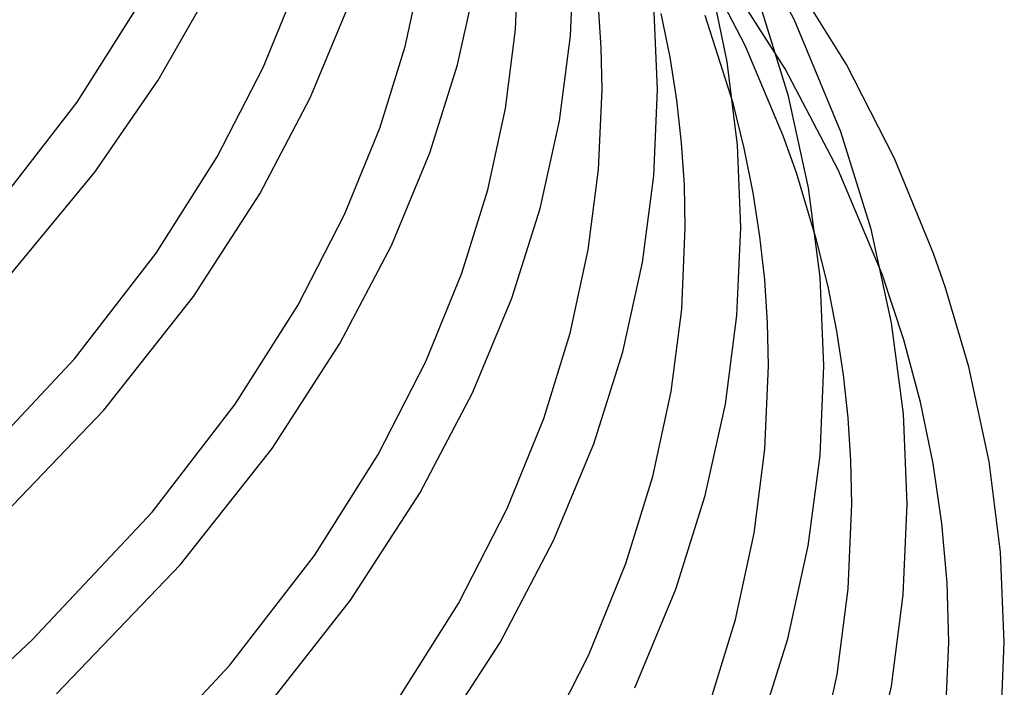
# Model space of a CAD drawing. Header units: millimetres. Extents: x -305 to 305, y -173 to 291.
# Tile 86 of 95: x 234 to 305, y -2 to 47. Entities that reach past the tile are written whole.
import ezdxf

# ---------------------------------------------------------------- set-up
doc = ezdxf.new("R2010")
doc.units = ezdxf.units.MM
doc.layers.add('HIDDEN', color=7, linetype='Continuous')
doc.layers.add('THICK', color=7, linetype='Continuous')

msp = doc.modelspace()

# ---------------------------------------------------------------- linework, layer by layer
at = {"layer": 'HIDDEN'}
for p, q in [((286.315, 44.75), (282.837, 51.405)), ((289.207, 43.051), (284.743, 50.066)), ((285.449, 40.576), (283.438, 46.914)), ((289.053, 38.234), (286.315, 44.75)), ((293.033, 35.786), (289.207, 43.051)), ((290.021, 35.553), (289.053, 38.234)), ((291.436, 30.814), (290.021, 35.553)), ((296.188, 28.259), (293.033, 35.786))]:
    msp.add_line(p, q, dxfattribs=at)
at = {"layer": 'THICK'}
for p, q in [((289.869, 46.582), (285.767, 54.345)), ((269.759, 45.89), (270, 51.538)), ((273.735, 45.445), (274, 51.538)), ((293.614, 43.379), (288.468, 51.706)), ((261.8, 44.676), (263.047, 50.411)), ((251.571, 43.154), (254.058, 49.244)), ((265.587, 43.351), (266.954, 49.531)), ((285.021, 43.555), (283.751, 49.691)), ((243.995, 42.244), (247.659, 48.637)), ((275.933, 44.58), (275.732, 47.582)), ((280, 41.579), (279.735, 47.726)), ((289.45, 41.096), (287.299, 47.991)), ((238.146, 40.666), (242.464, 47.47)), ((254.962, 40.96), (257.678, 47.493)), ((280.904, 43.893), (280.265, 47.061)), ((293.223, 38.51), (289.869, 46.582)), ((269.027, 40.206), (269.759, 45.89)), ((272.932, 39.315), (273.735, 45.445)), ((259.974, 38.783), (261.8, 44.676)), ((276, 41.579), (275.933, 44.58)), ((263.584, 37.004), (265.587, 43.351)), ((281.387, 40.8), (280.904, 43.893)), ((285.757, 37.562), (285.021, 43.555)), ((297.077, 36.59), (293.614, 43.379)), ((248.259, 36.73), (251.571, 43.154)), ((239.428, 35.615), (243.995, 42.244)), ((275.754, 35.808), (276, 41.579)), ((279.73, 35.358), (280, 41.579)), ((232.385, 33.207), (238.146, 40.666)), ((251.331, 34.052), (254.962, 40.96)), ((281.729, 37.72), (281.387, 40.8)), ((286.247, 37.347), (285.449, 40.576)), ((290.892, 34.487), (289.45, 41.096)), ((267.754, 34.344), (269.027, 40.206)), ((271.536, 33.002), (272.932, 39.315)), ((257.434, 32.557), (259.974, 38.783)), ((295.408, 31.493), (293.223, 38.51)), ((281.932, 34.67), (281.729, 37.72)), ((260.808, 30.326), (263.584, 37.004)), ((286, 31.62), (285.757, 37.562)), ((286.893, 34.129), (286.247, 37.347)), ((243.848, 29.771), (248.259, 36.73)), ((299.897, 29.749), (297.077, 36.59)), ((233.235, 28.087), (239.428, 35.615)), ((275.007, 30.002), (275.754, 35.808)), ((278.91, 29.1), (279.73, 35.358)), ((265.89, 28.322), (267.754, 34.344)), ((282, 31.62), (281.932, 34.67)), ((287.381, 30.987), (286.893, 34.129)), ((291.726, 28.042), (290.892, 34.487)), ((246.543, 26.651), (251.331, 34.052)), ((269.491, 26.518), (271.536, 33.002)), ((254.053, 25.992), (257.434, 32.557)), ((281.749, 25.727), (282, 31.62)), ((285.725, 25.272), (286, 31.62)), ((296.873, 24.763), (295.408, 31.493)), ((287.727, 27.858), (287.381, 30.987)), ((292.29, 27.361), (291.436, 30.814)), ((257.098, 23.265), (260.808, 30.326)), ((273.708, 24.014), (275.007, 30.002)), ((237.972, 22.15), (243.848, 29.771)), ((300.77, 27.284), (299.897, 29.749)), ((277.486, 22.655), (278.91, 29.1)), ((263.297, 21.96), (265.89, 28.322)), ((287.931, 24.759), (287.727, 27.858)), ((292, 21.661), (291.726, 28.042)), ((297.764, 23.522), (296.188, 28.259)), ((292.921, 24.146), (292.29, 27.361)), ((302.448, 21.578), (300.77, 27.284)), ((240.086, 18.465), (246.543, 26.651)), ((266.657, 19.696), (269.491, 26.518)), ((249.551, 18.878), (254.053, 25.992)), ((280.987, 19.798), (281.749, 25.727)), ((284.888, 18.886), (285.725, 25.272)), ((288, 21.66), (287.931, 24.759)), ((293.396, 21.013), (292.921, 24.146)), ((297.721, 18.201), (296.873, 24.763)), ((271.806, 17.863), (273.708, 24.014)), ((298.963, 19.036), (297.764, 23.522)), ((252.205, 15.699), (257.098, 23.265)), ((229.535, 13.175), (237.972, 22.15)), ((275.399, 16.035), (277.486, 22.655)), ((259.849, 15.255), (263.297, 21.96)), ((287.744, 15.646), (288, 21.66)), ((291.719, 15.186), (292, 21.661)), ((303.906, 14.759), (302.448, 21.578)), ((293.733, 17.891), (293.396, 21.013)), ((262.869, 12.484), (266.657, 19.696)), ((279.662, 13.683), (280.987, 19.798)), ((231.357, 9.362), (240.086, 18.465)), ((243.56, 11.097), (249.551, 18.878)), ((283.436, 12.309), (284.888, 18.886)), ((299.873, 14.61), (298.963, 19.036)), ((269.161, 11.365), (271.806, 17.863)), ((293.933, 14.792), (293.733, 17.891)), ((298, 11.702), (297.721, 18.201)), ((245.608, 7.332), (252.205, 15.699)), ((272.507, 9.07), (275.399, 16.035)), ((286.967, 9.594), (287.744, 15.646)), ((255.255, 7.987), (259.849, 15.255)), ((290.867, 8.673), (291.719, 15.186)), ((294, 11.691), (293.933, 14.792)), ((300.503, 10.29), (299.873, 14.61)), ((304.729, 8.223), (303.906, 14.759)), ((277.722, 7.404), (279.662, 13.683)), ((257.872, 4.755), (262.869, 12.484)), ((281.308, 5.555), (283.436, 12.309)), ((265.645, 4.52), (269.161, 11.365)), ((293.739, 5.565), (294, 11.701)), ((297.719, 5.152), (298, 11.691)), ((234.944, 1.916), (243.56, 11.097)), ((300.876, 6.008), (300.503, 10.29)), ((285.616, 3.354), (286.967, 9.594)), ((268.642, 1.708), (272.507, 9.07)), ((289.386, 1.965), (290.867, 8.673)), ((249.15, 0.045), (255.255, 7.987)), ((305, 1.732), (304.729, 8.223)), ((236.677, -1.985), (245.608, 7.332)), ((275.026, 0.77), (277.722, 7.404)), ((301, 1.742), (300.876, 6.008)), ((278.358, -1.552), (281.308, 5.555)), ((292.947, -0.609), (293.739, 5.565)), ((296.863, -1.438), (297.719, 5.152)), ((251.139, -3.791), (257.872, 4.755)), ((260.96, -2.903), (265.645, 4.52)), ((283.639, -3.054), (285.616, 3.354)), ((230.684, -2.068), (234.944, 1.916)), ((263.544, -6.184), (268.642, 1.708)), ((287.218, -4.923), (289.386, 1.965)), ((300.73, -4.573), (301, 1.732)), ((304.727, -4.782), (305, 1.742)), ((271.442, -6.215), (275.026, 0.77)), ((240.356, -9.339), (249.15, 0.045)), ((291.57, -6.976), (292.947, -0.609)), ((295.304, -8.448), (296.863, -1.438))]:
    msp.add_line(p, q, dxfattribs=at)

doc.saveas('drawing.dxf')
